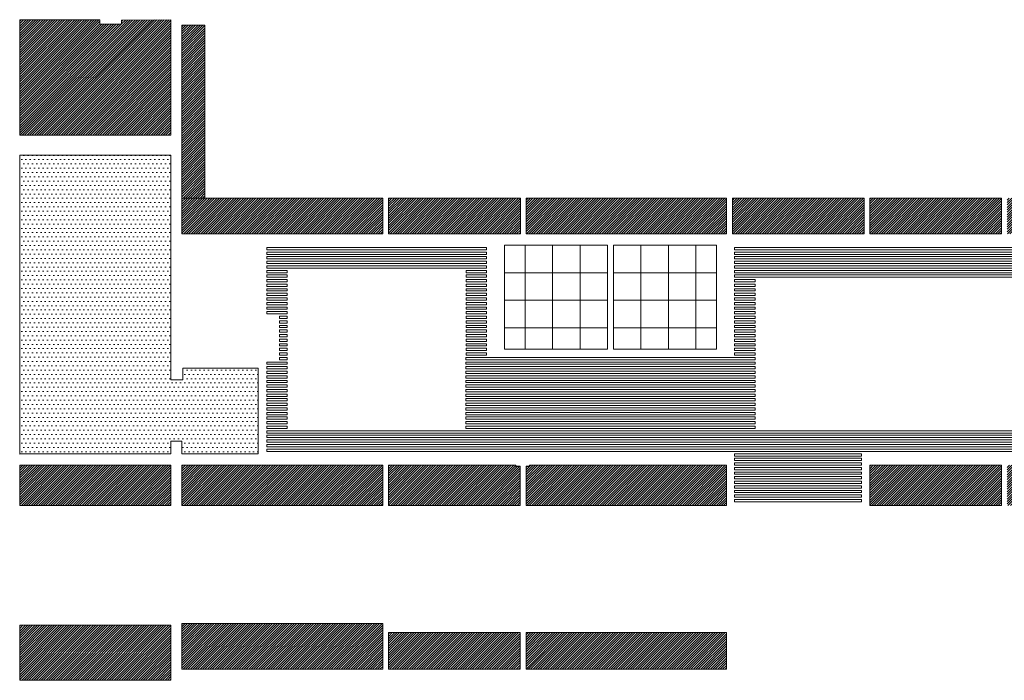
# Model space of a CAD drawing. Header units: millimetres. Extents: x 70863 to 97198, y -18528 to 3008.
# Tile 1 of 148: x 70863 to 73012, y -6858 to -5416. Entities that reach past the tile are written whole.
import ezdxf

# ---------------------------------------------------------------- set-up
doc = ezdxf.new("R2010")
doc.units = ezdxf.units.MM
doc.layers.add('sufity', color=253, linetype='Continuous', lineweight=5)
pattern_1 = [(45, (-270221.7827, 27611.1956), (-2.65165043, 2.65165043), [])]

msp = doc.modelspace()

# ---------------------------------------------------------------- hatches: boundary and pattern name
at = {"layer": 'sufity'}
h = msp.add_hatch(dxfattribs=at)
h.set_pattern_fill('ANSI31', color=256, scale=30, style=0)
h.set_pattern_definition(pattern_1)
h.paths.add_polyline_path([(71955.955, -5805.841), (71668.455, -5805.841), (71668.455, -5883.841), (71955.955, -5883.841)])
h.paths.add_polyline_path([(74205.883, -5795.841), (73915.955, -5795.841), (73915.955, -5883.841), (74205.883, -5883.841)])
h.paths.add_polyline_path([(73305.814, -5805.841), (73018.432, -5805.841), (73018.432, -5883.841), (73305.814, -5883.841)])
h.paths.add_polyline_path([(73605.837, -5805.841), (73318.455, -5805.841), (73318.455, -5883.841), (73605.837, -5883.841)])
h.paths.add_polyline_path([(72405.955, -5805.841), (71968.455, -5805.841), (71968.455, -5883.841), (72405.955, -5883.841)])
h.paths.add_polyline_path([(71656.027, -5805.841), (71217.311, -5805.841), (71217.311, -5883.841), (71656.027, -5883.841)])
h.paths.add_polyline_path([(74956.311, -5795.841), (74668.811, -5795.841), (74668.811, -5883.841), (74956.311, -5883.841)])
h.paths.add_polyline_path([(72705.883, -5805.841), (72418.501, -5805.841), (72418.501, -5883.841), (72705.883, -5883.841)])
h.paths.add_polyline_path([(70863.311, -5416.457), (70863.311, -5668.841), (71193.311, -5668.841), (71193.311, -5417.079), (71085.603, -5417.247), (71085.617, -5426.455), (71038.117, -5426.455), (71038.117, -5416.457)])
h.paths.add_polyline_path([(74655.883, -5795.841), (74218.383, -5795.841), (74218.383, -5883.841), (74655.883, -5883.841)])
h.paths.add_polyline_path([(73005.883, -5805.841), (72718.383, -5805.841), (72718.383, -5883.841), (73005.883, -5883.841)])
h = msp.add_hatch(dxfattribs=at)
h.set_pattern_fill('ANSI31', color=256, scale=30, style=0)
h.set_pattern_definition(pattern_1)
h.paths.add_polyline_path([(71217.311, -5805.841), (71217.311, -5428.341), (71267.311, -5428.341), (71267.311, -5805.841)])
h = msp.add_hatch(dxfattribs=at)
h.set_pattern_fill('DOTS', color=256, scale=150)
h.set_pattern_definition([(0, (418689.5, 250909.318), (4.6875, 9.375), [0, -9.375])])
h.paths.add_polyline_path([(70863.311, -5711.957), (71193.294, -5711.957), (71193.311, -6202.841), (71219.576, -6202.841), (71219.576, -6176.841), (71383.576, -6176.841), (71383.576, -6363.841), (71217.311, -6363.841), (71217.311, -6336.049), (71193.311, -6336.049), (71193.294, -6363.824), (70863.311, -6363.824)])
h = msp.add_hatch(dxfattribs=at)
h.set_pattern_fill('ANSI31', color=256, scale=30, style=0)
h.set_pattern_definition([(45, (-270221.7827, 27611.362), (-2.65165043, 2.65165043), [])])
h.paths.add_polyline_path([(74368.311, -6476.674), (74656.857, -6476.674), (74656.857, -6388.674), (74368.311, -6388.674)])
h.paths.add_polyline_path([(71668.383, -6388.674), (71668.383, -6476.674), (71955.811, -6476.674), (71955.811, -6391.174), (71945.798, -6391.174), (71945.798, -6388.674)])
h.paths.add_polyline_path([(72718.239, -6476.674), (73005.667, -6476.674), (73005.667, -6388.674), (72718.239, -6388.674)])
h.paths.add_polyline_path([(71968.311, -6476.674), (72405.811, -6476.674), (72405.811, -6388.674), (71975.798, -6388.674), (71975.798, -6391.174), (71968.311, -6391.174)])
h.paths.add_polyline_path([(74204.811, -6476.668), (74204.811, -6388.668), (74204.811, -6388.495), (74204.811, -6476.841)])
h.paths.add_polyline_path([(73018.167, -6476.674), (73300.811, -6476.674), (73300.811, -6388.674), (73018.167, -6388.674)])
h.paths.add_polyline_path([(70863.311, -6476.674), (71193.311, -6476.674), (71193.311, -6388.674), (70863.311, -6388.674)])
h.paths.add_polyline_path([(74192.311, -6476.674), (73623.811, -6476.674), (73623.811, -6388.674), (74192.311, -6388.674)])
h.paths.add_polyline_path([(71217.311, -6476.674), (71655.883, -6476.674), (71655.883, -6388.674), (71217.311, -6388.674)])
h = msp.add_hatch(dxfattribs=at)
h.set_pattern_fill('ANSI31', color=256, scale=30, style=0)
h.set_pattern_definition([(45, (-270221.7827, 27611.362), (-2.65165043, 2.65165043), [])])
h.paths.add_polyline_path([(71217.241, -6834.343), (71217.241, -6734.341), (71655.883, -6734.341), (71655.883, -6834.343)])
h.paths.add_polyline_path([(71968.311, -6834.343), (71968.311, -6754.341), (72405.811, -6754.341), (72405.811, -6834.343)])
h.paths.add_polyline_path([(71668.383, -6834.343), (71668.383, -6754.341), (71955.811, -6754.341), (71955.811, -6834.343)])
edge = h.paths.add_edge_path()
edge.add_line((70863.311, -6858.341), (70863.311, -6738.341))
edge.add_line((70863.311, -6738.341), (71193.241, -6738.341))
edge.add_line((71193.241, -6738.341), (71193.241, -6857.719))
edge.add_line((71193.241, -6857.719), (70863.311, -6857.719))

# ---------------------------------------------------------------- linework, layer by layer
for points in [[(70863.311, -5416.457), (70863.311, -5668.841), (71193.311, -5668.841), (71193.311, -5417.079), (71085.603, -5417.247), (71085.617, -5426.455), (71038.117, -5426.455), (71038.117, -5416.457), (70863.311, -5416.457)], [(71217.311, -5805.841), (71217.311, -5428.341), (71267.311, -5428.341), (71267.311, -5805.841), (71217.311, -5805.841)], [(71668.383, -6388.674), (71668.383, -6476.674), (71955.811, -6476.674), (71955.811, -6391.174), (71945.798, -6391.174), (71945.798, -6388.674), (71668.383, -6388.674)], [(71668.383, -6388.841), (71668.383, -6476.841), (71955.811, -6476.841), (71955.811, -6391.341), (71945.798, -6391.341), (71945.798, -6388.841), (71668.383, -6388.841)], [(70863.311, -6858.341), (70863.311, -6738.341), (71193.241, -6738.341), (71193.241, -6857.719), (70863.311, -6857.719)], [(71217.241, -6834.343), (71217.241, -6734.341), (71655.883, -6734.341), (71655.883, -6834.343), (71217.241, -6834.343)], [(71668.383, -6834.343), (71668.383, -6754.341), (71955.811, -6754.341), (71955.811, -6834.343), (71668.383, -6834.343)], [(71968.311, -6834.343), (71968.311, -6754.341), (72405.811, -6754.341), (72405.811, -6834.343), (71968.311, -6834.343)]]:
    msp.add_lwpolyline(points, dxfattribs=at)
at = {"layer": 'sufity', "ltscale": 0.5}
for points in [[(70863.311, -5711.957), (70863.311, -6364.413), (71193.294, -6363.841), (71193.294, -6336.049)], [(71193.294, -6202.841), (71193.294, -5711.957), (70863.311, -5711.957)], [(70863.311, -5711.957), (71193.294, -5711.957), (71193.311, -6202.841), (71219.576, -6202.841), (71219.576, -6176.841), (71383.576, -6176.841), (71383.576, -6363.841), (71217.311, -6363.841), (71217.311, -6336.049), (71193.311, -6336.049), (71193.294, -6363.824), (70863.311, -6363.824), (70863.311, -5711.957)], [(71966.311, -5908.841), (71966.311, -5968.841), (71921.455, -5968.841)], [(72026.311, -5908.841), (72026.311, -5968.841), (71966.311, -5968.841), (71966.311, -5908.841), (72026.311, -5908.841)], [(72086.311, -5908.841), (72086.311, -5968.841), (72026.311, -5968.841), (72026.311, -5908.841), (72086.311, -5908.841)], [(72146.311, -5908.841), (72146.311, -5968.841), (72086.311, -5968.841), (72086.311, -5908.841), (72146.311, -5908.841)], [(72158.955, -5908.841), (72158.955, -5968.841), (72218.955, -5968.841), (72218.955, -5908.841), (72158.955, -5908.841)], [(72158.955, -5908.841), (72158.955, -6135.841), (72383.955, -6135.841), (72383.955, -5908.841), (72158.955, -5908.841)], [(72218.955, -5908.841), (72218.955, -5968.841), (72278.955, -5968.841), (72278.955, -5908.841), (72218.955, -5908.841)], [(72278.955, -5908.841), (72278.955, -5968.841), (72338.955, -5968.841), (72338.955, -5908.841), (72278.955, -5908.841)], [(72338.955, -5908.841), (72338.955, -5968.841), (72383.811, -5968.841)], [(71966.311, -5968.841), (71966.311, -6028.841), (71921.455, -6028.841)], [(71921.455, -5968.841), (71966.311, -5968.841)], [(72026.311, -5968.841), (72026.311, -6028.841), (71966.311, -6028.841), (71966.311, -5968.841), (72026.311, -5968.841)], [(72086.311, -5968.841), (72086.311, -6028.841), (72026.311, -6028.841), (72026.311, -5968.841), (72086.311, -5968.841)], [(72146.311, -5968.841), (72146.311, -6028.841), (72086.311, -6028.841), (72086.311, -5968.841), (72146.311, -5968.841)], [(72158.955, -5968.841), (72158.955, -6028.841), (72218.955, -6028.841), (72218.955, -5968.841), (72158.955, -5968.841)], [(72218.955, -5968.841), (72218.955, -6028.841), (72278.955, -6028.841), (72278.955, -5968.841), (72218.955, -5968.841)], [(72278.955, -5968.841), (72278.955, -6028.841), (72338.955, -6028.841), (72338.955, -5968.841), (72278.955, -5968.841)], [(72338.955, -5968.841), (72338.955, -6028.841), (72383.811, -6028.841)], [(72383.811, -5968.841), (72338.955, -5968.841)], [(71966.311, -6028.841), (71966.311, -6088.841), (71921.455, -6088.841)], [(71921.455, -6028.841), (71966.311, -6028.841)], [(72026.311, -6028.841), (72026.311, -6088.841), (71966.311, -6088.841), (71966.311, -6028.841), (72026.311, -6028.841)], [(72086.311, -6028.841), (72086.311, -6088.841), (72026.311, -6088.841), (72026.311, -6028.841), (72086.311, -6028.841)], [(72146.311, -6028.841), (72146.311, -6088.841), (72086.311, -6088.841), (72086.311, -6028.841), (72146.311, -6028.841)], [(72158.955, -6028.841), (72158.955, -6088.841), (72218.955, -6088.841), (72218.955, -6028.841), (72158.955, -6028.841)], [(72218.955, -6028.841), (72218.955, -6088.841), (72278.955, -6088.841), (72278.955, -6028.841), (72218.955, -6028.841)], [(72278.955, -6028.841), (72278.955, -6088.841), (72338.955, -6088.841), (72338.955, -6028.841), (72278.955, -6028.841)], [(72338.955, -6028.841), (72338.955, -6088.841), (72383.811, -6088.841)], [(72383.811, -6028.841), (72338.955, -6028.841)], [(71921.455, -6088.841), (71966.311, -6088.841)], [(71966.311, -6088.841), (71966.311, -6135.841)], [(71966.311, -6135.841), (71966.311, -6088.841), (72026.311, -6088.841)], [(72026.311, -6088.841), (72026.311, -6135.841)], [(72026.311, -6135.841), (72026.311, -6088.841), (72086.311, -6088.841)], [(72086.311, -6088.841), (72086.311, -6135.841)], [(72086.311, -6135.841), (72086.311, -6088.841), (72146.311, -6088.841)], [(72218.955, -6135.841), (72218.955, -6088.841), (72158.955, -6088.841)], [(72218.955, -6088.841), (72218.955, -6135.841)], [(72278.955, -6135.841), (72278.955, -6088.841), (72218.955, -6088.841)], [(72278.955, -6088.841), (72278.955, -6135.841)], [(72338.955, -6135.841), (72338.955, -6088.841), (72278.955, -6088.841)], [(72338.955, -6088.841), (72338.955, -6135.841)], [(72383.811, -6088.841), (72338.955, -6088.841)], [(71193.294, -6202.841), (71219.576, -6202.841), (71219.576, -6176.841), (71383.576, -6176.841), (71383.576, -6363.841), (71217.311, -6363.841), (71217.311, -6336.049), (71193.294, -6336.049)]]:
    msp.add_lwpolyline(points, dxfattribs=at)
at = {"layer": 'sufity'}
for points in [[(71656.027, -5805.841), (71217.311, -5805.841), (71217.311, -5883.841), (71656.027, -5883.841)], [(71955.955, -5805.841), (71668.455, -5805.841), (71668.455, -5883.841), (71955.955, -5883.841)], [(72405.955, -5805.841), (71968.455, -5805.841), (71968.455, -5883.841), (72405.955, -5883.841)], [(72705.883, -5805.841), (72418.501, -5805.841), (72418.501, -5883.841), (72705.883, -5883.841)], [(73005.883, -5805.841), (72718.383, -5805.841), (72718.383, -5883.841), (73005.883, -5883.841)], [(70863.311, -6476.674), (71193.311, -6476.674), (71193.311, -6388.674), (70863.311, -6388.674)], [(70863.311, -6476.841), (71193.311, -6476.841), (71193.311, -6388.841), (70863.311, -6388.841)], [(71217.311, -6476.674), (71655.883, -6476.674), (71655.883, -6388.674), (71217.311, -6388.674)], [(71217.311, -6476.841), (71655.883, -6476.841), (71655.883, -6388.841), (71217.311, -6388.841)], [(71968.311, -6476.674), (72405.811, -6476.674), (72405.811, -6388.674), (71975.798, -6388.674), (71975.798, -6391.174), (71968.311, -6391.174)], [(71968.311, -6476.841), (72405.811, -6476.841), (72405.811, -6388.841), (71975.798, -6388.841), (71975.798, -6391.341), (71968.311, -6391.341)], [(72718.239, -6476.674), (73005.667, -6476.674), (73005.667, -6388.674), (72718.239, -6388.674)], [(72718.239, -6476.841), (73005.667, -6476.841), (73005.667, -6388.841), (72718.239, -6388.841)]]:
    msp.add_lwpolyline(points, close=True, dxfattribs=at)
at = {"layer": 'sufity', "ltscale": 0.5}
for points in [[(71921.455, -5908.841), (72146.311, -5908.841), (72146.311, -6135.841), (71921.455, -6135.841)], [(71882.31, -5918.612), (71402.294, -5918.612), (71402.294, -5913.612), (71882.31, -5913.612)], [(71882.31, -5928.612), (71402.294, -5928.612), (71402.294, -5923.612), (71882.31, -5923.612)], [(72423.455, -5918.612), (73898.57, -5918.612), (73898.57, -5913.612), (72423.455, -5913.612)], [(72423.455, -5928.612), (73898.57, -5928.612), (73898.57, -5923.612), (72423.455, -5923.612)], [(71882.31, -5938.612), (71402.294, -5938.612), (71402.294, -5933.612), (71882.31, -5933.612)], [(71882.31, -5948.612), (71402.294, -5948.612), (71402.294, -5943.612), (71882.31, -5943.612)], [(72423.455, -5938.612), (73898.57, -5938.612), (73898.57, -5933.612), (72423.455, -5933.612)], [(72423.455, -5948.612), (73898.57, -5948.612), (73898.57, -5943.612), (72423.455, -5943.612)], [(71882.31, -5958.612), (71402.294, -5958.612), (71402.294, -5953.612), (71882.31, -5953.612)], [(71447.286, -5968.612), (71402.294, -5968.612), (71402.294, -5963.612), (71447.286, -5963.612)], [(71882.31, -5968.612), (71837.318, -5968.612), (71837.318, -5963.612), (71882.31, -5963.612)], [(72423.455, -5958.612), (73898.57, -5958.612), (73898.57, -5953.612), (72423.455, -5953.612)], [(72423.455, -5968.612), (73898.57, -5968.612), (73898.57, -5963.612), (72423.455, -5963.612)], [(71447.286, -5978.612), (71402.294, -5978.612), (71402.294, -5973.612), (71447.286, -5973.612)], [(71447.286, -5988.612), (71402.294, -5988.612), (71402.294, -5983.612), (71447.286, -5983.612)], [(71447.286, -5998.612), (71402.294, -5998.612), (71402.294, -5993.612), (71447.286, -5993.612)], [(71882.31, -5978.612), (71837.318, -5978.612), (71837.318, -5973.612), (71882.31, -5973.612)], [(71882.31, -5988.612), (71837.318, -5988.612), (71837.318, -5983.612), (71882.31, -5983.612)], [(71882.31, -5998.612), (71837.318, -5998.612), (71837.318, -5993.612), (71882.31, -5993.612)], [(72423.455, -5978.612), (73898.57, -5978.612), (73898.57, -5973.612), (72423.455, -5973.612)], [(72423.455, -5988.612), (72468.447, -5988.612), (72468.447, -5983.612), (72423.455, -5983.612)], [(72423.455, -5998.612), (72468.447, -5998.612), (72468.447, -5993.612), (72423.455, -5993.612)], [(71447.286, -6008.612), (71402.294, -6008.612), (71402.294, -6003.612), (71447.286, -6003.612)], [(71447.286, -6018.612), (71402.294, -6018.612), (71402.294, -6013.612), (71447.286, -6013.612)], [(71882.31, -6008.612), (71837.318, -6008.612), (71837.318, -6003.612), (71882.31, -6003.612)], [(71882.31, -6018.612), (71837.318, -6018.612), (71837.318, -6013.612), (71882.31, -6013.612)], [(72423.455, -6008.612), (72468.447, -6008.612), (72468.447, -6003.612), (72423.455, -6003.612)], [(72423.455, -6018.612), (72468.447, -6018.612), (72468.447, -6013.612), (72423.455, -6013.612)], [(71447.286, -6028.612), (71402.294, -6028.612), (71402.294, -6023.612), (71447.286, -6023.612)], [(71447.286, -6038.612), (71402.294, -6038.612), (71402.294, -6033.612), (71447.286, -6033.612)], [(71882.31, -6028.612), (71837.318, -6028.612), (71837.318, -6023.612), (71882.31, -6023.612)], [(71882.31, -6038.612), (71837.318, -6038.612), (71837.318, -6033.612), (71882.31, -6033.612)], [(72423.455, -6028.612), (72468.447, -6028.612), (72468.447, -6023.612), (72423.455, -6023.612)], [(72423.455, -6038.612), (72468.447, -6038.612), (72468.447, -6033.612), (72423.455, -6033.612)], [(71447.286, -6048.612), (71402.294, -6048.612), (71402.294, -6043.612), (71447.286, -6043.612)], [(71447.286, -6058.612), (71402.294, -6058.612), (71402.294, -6053.612), (71447.286, -6053.612)], [(71882.31, -6048.612), (71837.318, -6048.612), (71837.318, -6043.612), (71882.31, -6043.612)], [(71882.31, -6058.612), (71837.318, -6058.612), (71837.318, -6053.612), (71882.31, -6053.612)], [(72423.455, -6048.612), (72468.447, -6048.612), (72468.447, -6043.612), (72423.455, -6043.612)], [(72423.455, -6058.612), (72468.447, -6058.612), (72468.447, -6053.612), (72423.455, -6053.612)], [(71447.286, -6068.612), (71430.162, -6068.612), (71430.162, -6063.612), (71447.286, -6063.612)], [(71447.286, -6078.612), (71430.162, -6078.612), (71430.162, -6073.612), (71447.286, -6073.612)], [(71882.31, -6068.612), (71837.318, -6068.612), (71837.318, -6063.612), (71882.31, -6063.612)], [(71882.31, -6078.612), (71837.318, -6078.612), (71837.318, -6073.612), (71882.31, -6073.612)], [(72423.455, -6068.612), (72468.447, -6068.612), (72468.447, -6063.612), (72423.455, -6063.612)], [(72423.455, -6078.612), (72468.447, -6078.612), (72468.447, -6073.612), (72423.455, -6073.612)], [(71447.286, -6088.612), (71430.162, -6088.612), (71430.162, -6083.612), (71447.286, -6083.612)], [(71447.286, -6098.612), (71430.162, -6098.612), (71430.162, -6093.612), (71447.286, -6093.612)], [(71882.31, -6088.612), (71837.318, -6088.612), (71837.318, -6083.612), (71882.31, -6083.612)], [(71882.31, -6098.612), (71837.318, -6098.612), (71837.318, -6093.612), (71882.31, -6093.612)], [(72423.455, -6088.612), (72468.447, -6088.612), (72468.447, -6083.612), (72423.455, -6083.612)], [(72423.455, -6098.612), (72468.447, -6098.612), (72468.447, -6093.612), (72423.455, -6093.612)], [(71447.286, -6108.612), (71430.162, -6108.612), (71430.162, -6103.612), (71447.286, -6103.612)], [(71447.286, -6118.612), (71430.162, -6118.612), (71430.162, -6113.612), (71447.286, -6113.612)], [(71447.286, -6128.612), (71430.162, -6128.612), (71430.162, -6123.612), (71447.286, -6123.612)], [(71882.31, -6108.612), (71837.318, -6108.612), (71837.318, -6103.612), (71882.31, -6103.612)], [(71882.31, -6118.612), (71837.318, -6118.612), (71837.318, -6113.612), (71882.31, -6113.612)], [(71882.31, -6128.612), (71837.318, -6128.612), (71837.318, -6123.612), (71882.31, -6123.612)], [(72423.455, -6108.612), (72468.447, -6108.612), (72468.447, -6103.612), (72423.455, -6103.612)], [(72423.455, -6118.612), (72468.447, -6118.612), (72468.447, -6113.612), (72423.455, -6113.612)], [(72423.455, -6128.612), (72468.447, -6128.612), (72468.447, -6123.612), (72423.455, -6123.612)], [(71447.286, -6138.612), (71430.162, -6138.612), (71430.162, -6133.612), (71447.286, -6133.612)], [(71447.286, -6148.612), (71430.162, -6148.612), (71430.162, -6143.612), (71447.286, -6143.612)], [(71882.31, -6138.612), (71837.318, -6138.612), (71837.318, -6133.612), (71882.31, -6133.612)], [(71882.31, -6148.612), (71837.318, -6148.612), (71837.318, -6143.612), (71882.31, -6143.612)], [(72423.455, -6138.612), (72468.447, -6138.612), (72468.447, -6133.612), (72423.455, -6133.612)], [(72423.455, -6148.612), (72468.447, -6148.612), (72468.447, -6143.612), (72423.455, -6143.612)], [(71447.286, -6168.612), (71402.294, -6168.612), (71402.294, -6163.612), (71447.286, -6163.612)], [(71447.286, -6158.612), (71430.162, -6158.612), (71430.162, -6153.612), (71447.286, -6153.612)], [(71836.955, -6158.612), (72468.447, -6158.612), (72468.447, -6153.612), (71836.955, -6153.612)], [(71836.955, -6168.612), (72468.447, -6168.612), (72468.447, -6163.612), (71836.955, -6163.612)], [(71447.286, -6178.612), (71402.294, -6178.612), (71402.294, -6173.612), (71447.286, -6173.612)], [(71447.286, -6188.612), (71402.294, -6188.612), (71402.294, -6183.612), (71447.286, -6183.612)], [(71836.955, -6178.612), (72468.447, -6178.612), (72468.447, -6173.612), (71836.955, -6173.612)], [(71836.955, -6188.612), (72468.447, -6188.612), (72468.447, -6183.612), (71836.955, -6183.612)], [(71447.286, -6198.612), (71402.294, -6198.612), (71402.294, -6193.612), (71447.286, -6193.612)], [(71447.286, -6208.612), (71402.294, -6208.612), (71402.294, -6203.612), (71447.286, -6203.612)], [(71836.955, -6198.612), (72468.447, -6198.612), (72468.447, -6193.612), (71836.955, -6193.612)], [(71836.955, -6208.612), (72468.447, -6208.612), (72468.447, -6203.612), (71836.955, -6203.612)], [(71447.286, -6218.612), (71402.294, -6218.612), (71402.294, -6213.612), (71447.286, -6213.612)], [(71447.286, -6228.612), (71402.294, -6228.612), (71402.294, -6223.612), (71447.286, -6223.612)], [(71836.955, -6218.612), (72468.447, -6218.612), (72468.447, -6213.612), (71836.955, -6213.612)], [(71836.955, -6228.612), (72468.447, -6228.612), (72468.447, -6223.612), (71836.955, -6223.612)], [(71447.286, -6238.612), (71402.294, -6238.612), (71402.294, -6233.612), (71447.286, -6233.612)], [(71447.286, -6248.612), (71402.294, -6248.612), (71402.294, -6243.612), (71447.286, -6243.612)], [(71836.955, -6238.612), (72468.447, -6238.612), (72468.447, -6233.612), (71836.955, -6233.612)], [(71836.955, -6248.612), (72468.447, -6248.612), (72468.447, -6243.612), (71836.955, -6243.612)], [(71447.286, -6258.612), (71402.294, -6258.612), (71402.294, -6253.612), (71447.286, -6253.612)], [(71447.286, -6268.612), (71402.294, -6268.612), (71402.294, -6263.612), (71447.286, -6263.612)], [(71447.286, -6278.612), (71402.294, -6278.612), (71402.294, -6273.612), (71447.286, -6273.612)], [(71836.955, -6258.612), (72468.447, -6258.612), (72468.447, -6253.612), (71836.955, -6253.612)], [(71836.955, -6268.612), (72468.447, -6268.612), (72468.447, -6263.612), (71836.955, -6263.612)], [(71836.955, -6278.612), (72468.447, -6278.612), (72468.447, -6273.612), (71836.955, -6273.612)], [(71447.286, -6288.612), (71402.294, -6288.612), (71402.294, -6283.612), (71447.286, -6283.612)], [(71447.286, -6298.612), (71402.294, -6298.612), (71402.294, -6293.612), (71447.286, -6293.612)], [(71836.955, -6288.612), (72468.447, -6288.612), (72468.447, -6283.612), (71836.955, -6283.612)], [(71836.955, -6298.612), (72468.447, -6298.612), (72468.447, -6293.612), (71836.955, -6293.612)], [(71447.286, -6308.612), (71402.294, -6308.612), (71402.294, -6303.612), (71447.286, -6303.612)], [(71402.294, -6318.612), (74951.311, -6318.612), (74951.311, -6313.612), (71402.294, -6313.612)], [(71836.955, -6308.612), (72468.447, -6308.612), (72468.447, -6303.612), (71836.955, -6303.612)], [(71402.294, -6328.612), (74951.311, -6328.612), (74951.311, -6323.612), (71402.294, -6323.612)], [(71402.294, -6338.612), (74951.311, -6338.612), (74951.311, -6333.612), (71402.294, -6333.612)], [(71402.294, -6348.612), (74356.236, -6348.612), (74356.236, -6343.612), (71402.294, -6343.612)], [(71402.294, -6358.612), (74356.236, -6358.612), (74356.236, -6353.612), (71402.294, -6353.612)], [(72423.31, -6368.761), (72700.739, -6368.761), (72700.739, -6363.761), (72423.31, -6363.761)], [(72423.31, -6378.761), (72700.739, -6378.761), (72700.739, -6373.761), (72423.31, -6373.761)], [(72423.31, -6388.761), (72700.739, -6388.761), (72700.739, -6383.761), (72423.31, -6383.761)], [(72423.31, -6398.761), (72700.739, -6398.761), (72700.739, -6393.761), (72423.31, -6393.761)], [(72423.31, -6408.761), (72700.739, -6408.761), (72700.739, -6403.761), (72423.31, -6403.761)], [(72423.31, -6418.761), (72700.739, -6418.761), (72700.739, -6413.761), (72423.31, -6413.761)], [(72423.31, -6428.761), (72700.739, -6428.761), (72700.739, -6423.761), (72423.31, -6423.761)], [(72423.31, -6438.761), (72700.739, -6438.761), (72700.739, -6433.761), (72423.31, -6433.761)], [(72423.31, -6448.761), (72700.739, -6448.761), (72700.739, -6443.761), (72423.31, -6443.761)], [(72423.31, -6458.761), (72700.739, -6458.761), (72700.739, -6453.761), (72423.31, -6453.761)], [(72423.31, -6468.761), (72700.739, -6468.761), (72700.739, -6463.761), (72423.31, -6463.761)]]:
    msp.add_lwpolyline(points, close=True, dxfattribs=at)

doc.saveas('drawing.dxf')
